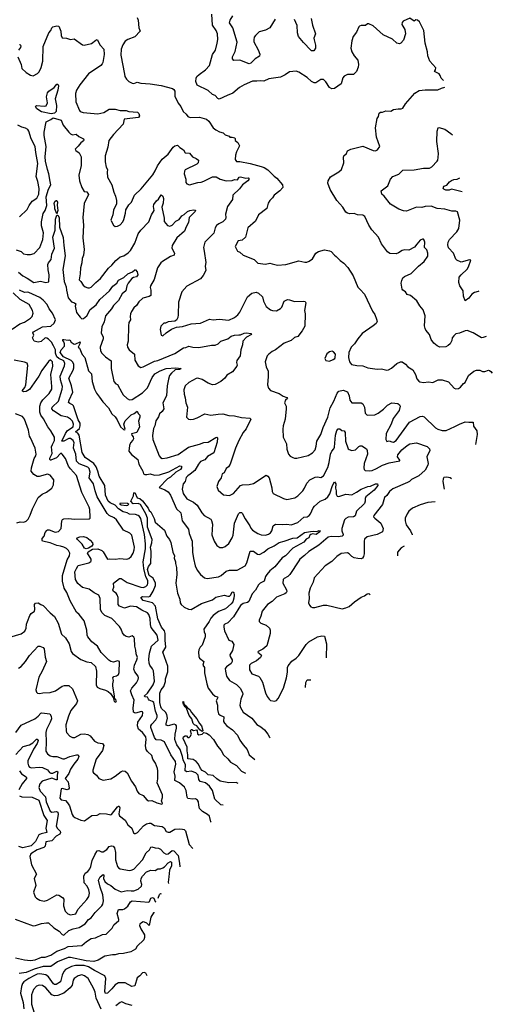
# Model space of a CAD drawing. Extents: x 2143765 to 2212931, y 878955 to 1017455.
# Tile 139 of 256: x 2207399 to 2212931, y 924153 to 935680. Entities that reach past the tile are written whole.
import ezdxf

# ---------------------------------------------------------------- set-up
doc = ezdxf.new("R2010")
doc.units = 0

msp = doc.modelspace()

# ---------------------------------------------------------------- linework, layer by layer
at = {"layer": '0CON20XD'}
for points in [[(2212361, 934970), (2212332, 934995), (2212322, 935025), (2212308, 935045), (2212254, 935074), (2212266, 935094), (2212269, 935115), (2212201, 935195), (2212178, 935255), (2212172, 935305), (2212146, 935405), (2212128, 935555), (2212080, 935655), (2212055, 935673), (2212035, 935678), (2212015, 935663), (2211965, 935697), (2211889, 935661), (2211874, 935646), (2211871, 935625), (2211906, 935566), (2211914, 935515), (2211891, 935439), (2211862, 935405), (2211845, 935397), (2211814, 935404), (2211763, 935453), (2211655, 935503), (2211535, 935608), (2211485, 935632), (2211470, 935630), (2211445, 935612), (2211395, 935611), (2211378, 935605), (2211368, 935595), (2211341, 935535), (2211303, 935483), (2211286, 935434), (2211274, 935345), (2211286, 935305), (2211312, 935255), (2211358, 935205), (2211366, 935155), (2211361, 935125), (2211340, 935075), (2211305, 935037), (2211235, 935039), (2211195, 935018), (2211182, 934998), (2211160, 934930), (2211085, 934873), (2211051, 934871), (2211027, 934885), (2210983, 934953), (2210955, 934981), (2210925, 934980), (2210865, 934941), (2210845, 934942), (2210815, 934956), (2210764, 935004), (2210665, 935064), (2210634, 935076), (2210555, 935071), (2210506, 935034), (2210451, 935009), (2210315, 934989), (2210255, 934961), (2210215, 934966), (2210175, 934961), (2210125, 934959), (2210025, 934919), (2209972, 934885), (2209895, 934821), (2209826, 934794), (2209735, 934749), (2209717, 934757), (2209685, 934792), (2209656, 934806), (2209605, 934851), (2209475, 934912), (2209461, 934955), (2209464, 934995), (2209473, 935015), (2209500, 935040), (2209575, 935094), (2209620, 935145), (2209656, 935274), (2209692, 935325), (2209711, 935405), (2209717, 935447), (2209714, 935515), (2209699, 935555), (2209656, 935616), (2209649, 935745)], [(2208773, 935705), (2208786, 935675), (2208794, 935585), (2208807, 935545), (2208745, 935478), (2208665, 935448), (2208635, 935430), (2208604, 935386), (2208586, 935336), (2208584, 935265), (2208624, 935044), (2208630, 935015), (2208648, 934985), (2208675, 934957), (2208715, 934937), (2208735, 934934), (2208775, 934950), (2208815, 934938), (2208925, 934929), (2209055, 934911), (2209189, 934875), (2209203, 934863), (2209213, 934845), (2209214, 934784), (2209252, 934702), (2209285, 934663), (2209311, 934605), (2209349, 934575), (2209368, 934545), (2209396, 934536), (2209505, 934540), (2209584, 934514), (2209612, 934492), (2209664, 934415), (2209695, 934389), (2209737, 934367), (2209782, 934355), (2209805, 934333), (2209850, 934315), (2209860, 934305), (2209885, 934306), (2209918, 934295), (2209922, 934285), (2209920, 934265), (2209952, 934242), (2209972, 934205), (2209936, 934134), (2209924, 934095), (2209921, 934045), (2209935, 934020), (2209975, 934018), (2210095, 933995), (2210225, 933961), (2210260, 933950), (2210302, 933922), (2210378, 933848), (2210409, 933825), (2210474, 933745), (2210478, 933715), (2210445, 933675), (2210378, 933625), (2210357, 933593), (2210326, 933564), (2210308, 933532), (2210290, 933470), (2210195, 933396), (2210157, 933323), (2210070, 933245), (2210043, 933135), (2210001, 933099), (2209955, 933091), (2209922, 933025), (2209949, 932969), (2209977, 932957), (2210014, 932924), (2210145, 932874), (2210188, 932828), (2210275, 932819), (2210325, 932829), (2210355, 932820), (2210415, 932806), (2210514, 932816), (2210665, 932857), (2210735, 932840), (2210758, 932842), (2210788, 932852), (2210825, 932880), (2210866, 932945), (2210895, 932966), (2210965, 932984), (2211026, 932976), (2211045, 932968), (2211082, 932922), (2211105, 932907), (2211150, 932860), (2211191, 932831), (2211238, 932778), (2211302, 932682), (2211355, 932548), (2211385, 932523), (2211435, 932465), (2211527, 932267), (2211555, 932227), (2211577, 932175), (2211582, 932145), (2211572, 932125), (2211535, 932097), (2211407, 932005), (2211356, 931945), (2211316, 931884), (2211280, 931845), (2211252, 931785), (2211248, 931725), (2211260, 931675), (2211282, 931645), (2211345, 931630), (2211415, 931626), (2211475, 931604), (2211585, 931590), (2211635, 931594), (2211695, 931577), (2211715, 931581), (2211749, 931601), (2211814, 931656), (2211855, 931674), (2211874, 931674), (2211915, 931646), (2211941, 931615), (2212000, 931580), (2212030, 931525), (2212046, 931475), (2212069, 931449), (2212082, 931442), (2212125, 931434), (2212185, 931441), (2212235, 931434), (2212298, 931465), (2212345, 931464), (2212420, 931440), (2212485, 931367), (2212505, 931358), (2212535, 931362), (2212560, 931380), (2212595, 931422), (2212615, 931432), (2212654, 931516), (2212714, 931566), (2212745, 931578), (2212785, 931578), (2212815, 931563), (2212845, 931562), (2212885, 931578), (2212900, 931575), (2212915, 931562), (2212931, 931543)], [(2210391, 935685), (2210325, 935584), (2210275, 935556), (2210203, 935537), (2210157, 935495), (2210145, 935475), (2210138, 935445), (2210140, 935420), (2210189, 935329), (2210208, 935275), (2210205, 935254), (2210155, 935220), (2210105, 935170), (2210085, 935164), (2209974, 935206), (2209905, 935203), (2209891, 935221), (2209891, 935245), (2209922, 935308), (2209944, 935415), (2209893, 935585), (2209856, 935645), (2209862, 935675), (2209893, 935725)], [(2210809, 935695), (2210825, 935615), (2210861, 935515), (2210842, 935465), (2210844, 935445), (2210862, 935382), (2210862, 935345), (2210842, 935315), (2210816, 935314), (2210805, 935322), (2210722, 935412), (2210663, 935485), (2210652, 935525), (2210647, 935613), (2210615, 935684)], [(2207378, 935245), (2207416, 935155), (2207425, 935107), (2207475, 935061), (2207525, 935030), (2207555, 935023), (2207608, 935052), (2207625, 935071), (2207649, 935121), (2207668, 935195), (2207673, 935365), (2207740, 935525), (2207763, 935555), (2207775, 935585), (2207787, 935595), (2207835, 935610), (2207856, 935606), (2207881, 935545), (2207885, 935495), (2207896, 935466), (2207945, 935464), (2207995, 935450), (2208035, 935457), (2208135, 935387), (2208155, 935380), (2208240, 935400), (2208290, 935440), (2208305, 935448), (2208342, 935382), (2208385, 935335), (2208388, 935272), (2208371, 935179), (2208365, 935162), (2208350, 935145), (2208203, 935047), (2208101, 934919), (2208062, 934855), (2208052, 934815), (2208057, 934717), (2208097, 934615), (2208106, 934605), (2208140, 934595), (2208315, 934577), (2208385, 934594), (2208445, 934631), (2208515, 934633), (2208575, 934618), (2208645, 934616), (2208676, 934606), (2208776, 934596), (2208793, 934583), (2208800, 934555), (2208790, 934535), (2208622, 934515), (2208610, 934455), (2208497, 934335), (2208444, 934265), (2208432, 934188), (2208398, 934085), (2208401, 934015), (2208412, 933955), (2208426, 933925), (2208421, 933895), (2208427, 933835), (2208476, 933745), (2208500, 933660), (2208521, 933615), (2208532, 933562), (2208533, 933525), (2208495, 933452), (2208489, 933395), (2208467, 933335), (2208469, 933325), (2208497, 933275), (2208515, 933260), (2208545, 933261), (2208575, 933280), (2208604, 933315), (2208618, 933342), (2208638, 933415), (2208641, 933455), (2208678, 933512), (2208706, 933545), (2208744, 933625), (2208819, 933701), (2208956, 933864), (2208985, 933909), (2209012, 933968), (2209065, 934047), (2209135, 934106), (2209195, 934189), (2209215, 934204), (2209245, 934211), (2209275, 934182), (2209318, 934158), (2209335, 934123), (2209385, 934119), (2209423, 934075), (2209465, 934056), (2209491, 934035), (2209488, 934005), (2209472, 933988), (2209337, 933923), (2209326, 933905), (2209324, 933875), (2209342, 933815), (2209344, 933775), (2209355, 933759), (2209385, 933748), (2209484, 933774), (2209521, 933779), (2209555, 933791), (2209655, 933841), (2209699, 933839), (2209745, 933813), (2209815, 933793), (2209885, 933799), (2209915, 933808), (2209948, 933805), (2209969, 933835), (2209985, 933840), (2210045, 933826), (2210075, 933827), (2210084, 933815), (2210071, 933795), (2210005, 933745), (2209972, 933698), (2209894, 933625), (2209889, 933575), (2209831, 933495), (2209809, 933405), (2209812, 933365), (2209807, 933343), (2209778, 933312), (2209729, 933291), (2209701, 933269), (2209688, 933245), (2209670, 933180), (2209564, 933076), (2209550, 933015), (2209559, 932969), (2209578, 932838), (2209570, 932795), (2209578, 932745), (2209546, 932684), (2209515, 932646), (2209355, 932559), (2209296, 932494), (2209256, 932375), (2209254, 932225), (2209248, 932192), (2209236, 932164), (2209215, 932152), (2209135, 932144), (2209105, 932128), (2209085, 932127), (2209049, 932091), (2209044, 932055), (2209053, 931985), (2209075, 931980), (2209114, 932016), (2209174, 932056), (2209235, 932082), (2209303, 932087), (2209405, 932118), (2209515, 932129), (2209620, 932175), (2209665, 932168), (2209735, 932174), (2209845, 932164), (2209915, 932192), (2209954, 932225), (2209975, 932255), (2210066, 932434), (2210115, 932480), (2210165, 932491), (2210195, 932478), (2210240, 932435), (2210253, 932383), (2210285, 932323), (2210333, 932285), (2210356, 932276), (2210405, 932272), (2210452, 932298), (2210466, 932315), (2210495, 932384), (2210535, 932404), (2210555, 932402), (2210615, 932379), (2210715, 932385), (2210739, 932379), (2210747, 932365), (2210732, 932275), (2210740, 932235), (2210737, 932093), (2210707, 932037), (2210655, 931971), (2210615, 931961), (2210575, 931926), (2210493, 931895), (2210393, 931815), (2210354, 931796), (2210315, 931764), (2210297, 931743), (2210273, 931675), (2210284, 931615), (2210306, 931566), (2210308, 931502), (2210298, 931405), (2210310, 931365), (2210335, 931340), (2210435, 931304), (2210482, 931272), (2210527, 931257), (2210533, 931245), (2210512, 931225), (2210500, 931195), (2210517, 931155), (2210516, 931126), (2210508, 931005), (2210484, 930925), (2210479, 930885), (2210482, 930792), (2210523, 930715), (2210526, 930654), (2210544, 930594), (2210565, 930571), (2210594, 930554), (2210616, 930546), (2210644, 930546), (2210775, 930579), (2210825, 930611), (2210856, 930645), (2210871, 930689), (2210876, 930745), (2210925, 930823), (2210950, 930905), (2211004, 931026), (2211032, 931135), (2211077, 931213), (2211115, 931307), (2211135, 931330), (2211185, 931341), (2211237, 931325), (2211256, 931275), (2211264, 931225), (2211285, 931196), (2211394, 931194), (2211415, 931183), (2211434, 931145), (2211442, 931072), (2211465, 931049), (2211555, 931054), (2211596, 931075), (2211658, 931122), (2211705, 931169), (2211755, 931196), (2211826, 931186), (2211845, 931170), (2211851, 931155), (2211839, 931105), (2211770, 931010), (2211747, 930943), (2211689, 930835), (2211683, 930767), (2211695, 930742), (2211725, 930749), (2211755, 930737), (2211774, 930736), (2211807, 930753), (2211963, 930967), (2212088, 931035), (2212115, 931039), (2212135, 931032), (2212265, 930902), (2212295, 930886), (2212345, 930870), (2212389, 930871), (2212494, 930916), (2212547, 930945), (2212615, 930974), (2212658, 930968), (2212705, 930970), (2212712, 930922), (2212750, 930865), (2212752, 930825), (2212733, 930707)], [(2207395, 935390), (2207405, 935388), (2207412, 935375), (2207409, 935355), (2207386, 935324)], [(2207768, 934578), (2207652, 934602), (2207599, 934635), (2207584, 934665), (2207596, 934674), (2207685, 934668), (2207707, 934673), (2207725, 934705), (2207712, 934775), (2207724, 934825), (2207741, 934845), (2207802, 934888), (2207835, 934927), (2207845, 934927), (2207854, 934905), (2207847, 934855), (2207815, 934755), (2207829, 934675), (2207826, 934605), (2207805, 934585), (2207768, 934578)], [(2212860, 931972), (2212825, 931958), (2212805, 931957), (2212705, 932014), (2212635, 932040), (2212613, 932037), (2212545, 932010), (2212505, 932004), (2212481, 931979), (2212461, 931955), (2212457, 931925), (2212438, 931885), (2212415, 931864), (2212385, 931850), (2212315, 931848), (2212285, 931861), (2212245, 931893), (2212216, 931935), (2212196, 931995), (2212154, 932045), (2212144, 932065), (2212138, 932095), (2212144, 932215), (2212122, 932285), (2212081, 932331), (2212049, 932389), (2211975, 932450), (2211934, 932464), (2211916, 932496), (2211885, 932513), (2211876, 932526), (2211866, 932594), (2211871, 932625), (2211885, 932657), (2211905, 932674), (2211980, 932710), (2212067, 932795), (2212135, 932848), (2212175, 932910), (2212176, 932945), (2212164, 932984), (2212136, 933015), (2212141, 933075), (2212135, 933100), (2212125, 933110), (2212115, 933110), (2212085, 933098), (2212048, 933052), (2212022, 933018), (2211955, 932981), (2211905, 932984), (2211875, 932978), (2211831, 932949), (2211805, 932939), (2211733, 932943), (2211705, 932964), (2211635, 933055), (2211600, 933135), (2211519, 933219), (2211486, 933275), (2211439, 933375), (2211415, 933390), (2211354, 933394), (2211315, 933410), (2211265, 933409), (2211235, 933416), (2211218, 933428), (2211183, 933485), (2211111, 933565), (2211034, 933694), (2211004, 933766), (2211008, 933795), (2211035, 933840), (2211135, 933899), (2211166, 933925), (2211194, 934004), (2211188, 934072), (2211192, 934085), (2211224, 934115), (2211236, 934144), (2211275, 934166), (2211415, 934199), (2211535, 934150), (2211565, 934146), (2211587, 934155), (2211616, 934195), (2211574, 934305), (2211564, 934415), (2211583, 934525), (2211597, 934545), (2211608, 934585), (2211624, 934596), (2211645, 934598), (2211685, 934612), (2211745, 934610), (2211775, 934627), (2211827, 934637), (2211865, 934637), (2211884, 934646), (2211916, 934694), (2212025, 934819), (2212075, 934851), (2212145, 934860), (2212295, 934859), (2212335, 934880), (2212374, 934892)], [(2207357, 932987), (2207415, 932966), (2207445, 932939), (2207485, 932930), (2207525, 932931), (2207567, 932943), (2207635, 933013), (2207670, 933105), (2207679, 933185), (2207654, 933265), (2207652, 933315), (2207675, 933411), (2207695, 933445), (2207717, 933505), (2207707, 933605), (2207735, 933695), (2207762, 933745), (2207755, 933785), (2207741, 933875), (2207723, 933925), (2207701, 934025), (2207697, 934075), (2207708, 934195), (2207686, 934325), (2207686, 934364), (2207707, 934485), (2207765, 934511), (2207789, 934531), (2207883, 934503), (2207908, 934445), (2207973, 934363), (2207995, 934343), (2208015, 934333), (2208058, 934338), (2208091, 934311), (2208144, 934285), (2208149, 934275), (2208145, 934262), (2208113, 934237), (2208085, 934200), (2208048, 934165), (2208055, 934148), (2208095, 934122), (2208118, 934075), (2208119, 933975), (2208090, 933860), (2208098, 933795), (2208127, 933715), (2208155, 933667), (2208185, 933663), (2208204, 933635), (2208152, 933528), (2208139, 933365), (2208147, 933275), (2208139, 933125), (2208152, 932988), (2208144, 932925), (2208131, 932885), (2208127, 932835), (2208109, 932775), (2208107, 932703), (2208093, 932633), (2208115, 932614), (2208141, 932571), (2208165, 932552), (2208195, 932540), (2208215, 932541), (2208235, 932550), (2208288, 932605), (2208345, 932651), (2208437, 932773), (2208479, 932805), (2208525, 932861), (2208549, 932881), (2208575, 932902), (2208616, 932915), (2208669, 932951), (2208695, 932977), (2208746, 933064), (2208785, 933172), (2208816, 933215), (2208912, 933315), (2208941, 933395), (2208971, 933445), (2208965, 933495), (2208969, 933515), (2209001, 933559), (2209025, 933577), (2209055, 933630), (2209074, 933614), (2209082, 933585), (2209077, 933533), (2209063, 933485), (2209088, 933355), (2209088, 933318), (2209129, 933269), (2209155, 933264), (2209185, 933274), (2209227, 933323), (2209265, 933339), (2209295, 933384), (2209325, 933401), (2209364, 933436), (2209392, 933448), (2209435, 933455), (2209452, 933452), (2209458, 933445), (2209454, 933435), (2209381, 933365), (2209376, 933305), (2209346, 933254), (2209328, 933205), (2209237, 933125), (2209184, 933035), (2209180, 933005), (2209210, 932945), (2209207, 932925), (2209164, 932906), (2209069, 932851), (2209052, 932835), (2209012, 932775), (2208972, 932638), (2208930, 932565), (2208926, 932545), (2208934, 932515), (2208935, 932452), (2208915, 932438), (2208841, 932419), (2208793, 932377), (2208765, 932334), (2208735, 932306), (2208708, 932265), (2208696, 932235), (2208691, 932205), (2208696, 932165), (2208676, 932134), (2208674, 932095), (2208667, 931915), (2208656, 931875), (2208661, 931845), (2208680, 931815), (2208744, 931765), (2208748, 931695), (2208785, 931627), (2208815, 931609), (2208845, 931618), (2208975, 931682), (2209015, 931692), (2209215, 931772), (2209315, 931840), (2209345, 931843), (2209377, 931857), (2209425, 931846), (2209495, 931841), (2209645, 931871), (2209685, 931871), (2209723, 931887), (2209753, 931915), (2209836, 931945), (2209875, 931974), (2209915, 931987), (2209965, 931991), (2209985, 931989), (2210025, 932011), (2210055, 932015), (2210105, 932008), (2210114, 931995), (2210054, 931965), (2210009, 931915), (2210006, 931874), (2209986, 931815), (2209981, 931745), (2209941, 931689), (2209936, 931665), (2209943, 931635), (2209940, 931625), (2209891, 931559), (2209825, 931520), (2209799, 931485), (2209755, 931445), (2209685, 931411), (2209655, 931406), (2209605, 931424), (2209535, 931466), (2209485, 931484), (2209465, 931479), (2209377, 931433), (2209334, 931395), (2209321, 931345), (2209323, 931295), (2209336, 931255), (2209344, 931195), (2209362, 931145), (2209350, 931025), (2209374, 931004), (2209398, 930998), (2209435, 931002), (2209475, 931018), (2209565, 931064), (2209635, 931049), (2209723, 931063), (2209775, 931064), (2209845, 931047), (2209915, 931044), (2209994, 931024), (2210094, 931014), (2210104, 931005), (2210050, 930890), (2210015, 930848), (2209962, 930755), (2209926, 930665), (2209864, 930476), (2209844, 930446), (2209814, 930425), (2209794, 930376), (2209768, 930362), (2209758, 930315), (2209724, 930275), (2209706, 930215), (2209722, 930172), (2209785, 930116), (2209855, 930109), (2209902, 930132), (2209985, 930226), (2210005, 930233), (2210085, 930238), (2210135, 930252), (2210285, 930346), (2210305, 930336), (2210319, 930315), (2210349, 930199), (2210355, 930155), (2210367, 930135), (2210486, 930076), (2210524, 930064), (2210618, 930082), (2210655, 930106), (2210714, 930165), (2210734, 930196), (2210759, 930255), (2210795, 930294), (2210858, 930325), (2210885, 930329), (2210925, 930321), (2210955, 930341), (2211005, 930436), (2211023, 930495), (2211037, 930595), (2211051, 930629)], [(2207586, 934124), (2207578, 934195), (2207533, 934285), (2207506, 934375), (2207493, 934393), (2207465, 934411), (2207425, 934421), (2207375, 934447)], [(2212772, 932500), (2212765, 932497), (2212723, 932487), (2212692, 932468), (2212655, 932420), (2212615, 932390), (2212594, 932444), (2212590, 932505), (2212551, 932565), (2212541, 932605), (2212542, 932665), (2212565, 932693), (2212635, 932760), (2212651, 932785), (2212680, 932865), (2212665, 932870), (2212565, 932842), (2212515, 932863), (2212504, 932875), (2212478, 932945), (2212420, 933010), (2212411, 933045), (2212414, 933075), (2212428, 933105), (2212515, 933195), (2212539, 933235), (2212550, 933335), (2212525, 933431), (2212505, 933440), (2212458, 933438), (2212375, 933462), (2212285, 933468), (2212215, 933496), (2212145, 933495), (2212105, 933483), (2212045, 933484), (2211925, 933440), (2211892, 933442), (2211835, 933463), (2211739, 933519), (2211664, 933614), (2211637, 933637), (2211629, 933675), (2211709, 933735), (2211740, 933815), (2211765, 933846), (2211835, 933870), (2211885, 933920), (2212015, 933921), (2212125, 933940), (2212195, 933942), (2212223, 933957), (2212286, 934024), (2212294, 934036), (2212299, 934065), (2212300, 934115), (2212283, 934255), (2212287, 934375), (2212296, 934414), (2212305, 934419), (2212375, 934398), (2212445, 934346), (2212466, 934334)], [(2207395, 933374), (2207485, 933457), (2207510, 933505), (2207546, 933554), (2207598, 933592), (2207622, 933638), (2207625, 933705), (2207612, 933785), (2207592, 933845), (2207611, 933995), (2207586, 934124)], [(2212578, 933663), (2212455, 933696), (2212425, 933684), (2212385, 933686), (2212363, 933695), (2212356, 933705), (2212365, 933731), (2212398, 933742), (2212430, 933780), (2212455, 933798), (2212482, 933808), (2212518, 933812), (2212550, 933830)], [(2207835, 933408), (2207809, 933465), (2207810, 933495), (2207802, 933528), (2207809, 933551), (2207825, 933564), (2207835, 933564), (2207843, 933545), (2207837, 933507), (2207844, 933446), (2207835, 933408)], [(2207385, 932724), (2207435, 932680), (2207485, 932655), (2207565, 932602), (2207641, 932619), (2207705, 932605), (2207738, 932612), (2207744, 932695), (2207730, 932750), (2207728, 932815), (2207735, 932835), (2207766, 932874), (2207776, 932934), (2207805, 933005), (2207785, 933135), (2207814, 933215), (2207816, 933345), (2207835, 933391), (2207845, 933391), (2207860, 933365), (2207865, 933250), (2207909, 933129), (2207916, 933035), (2207930, 932915), (2207902, 932755), (2207920, 932615), (2207943, 932553), (2207945, 932513), (2207965, 932425), (2208005, 932378), (2208042, 932365), (2208054, 932355), (2208047, 932325), (2208064, 932254), (2208105, 932196), (2208125, 932178), (2208145, 932180), (2208185, 932215), (2208224, 932286), (2208295, 932341), (2208338, 932405), (2208450, 932505), (2208489, 932561), (2208535, 932595), (2208555, 932629), (2208618, 932662), (2208663, 932705), (2208720, 932730), (2208745, 932753), (2208755, 932753), (2208775, 932730), (2208782, 932695), (2208765, 932671), (2208729, 932661), (2208711, 932649), (2208668, 932595), (2208652, 932565), (2208642, 932505), (2208598, 932472), (2208557, 932393), (2208496, 932335), (2208473, 932297), (2208405, 932215), (2208386, 932144), (2208360, 932085), (2208354, 932015), (2208374, 931965), (2208376, 931945), (2208342, 931845), (2208346, 931805), (2208360, 931775), (2208403, 931735), (2208471, 931685), (2208471, 931595), (2208502, 931445), (2208525, 931416), (2208545, 931409), (2208596, 931314), (2208610, 931290), (2208655, 931244), (2208685, 931229), (2208715, 931234), (2208835, 931310), (2208895, 931372), (2208948, 931492), (2208982, 931535), (2209042, 931568), (2209115, 931596), (2209225, 931604), (2209288, 931595), (2209270, 931585), (2209220, 931580), (2209175, 931542), (2209153, 931515), (2209139, 931471), (2209125, 931392), (2209118, 931275), (2209076, 931195), (2209086, 931125), (2209068, 931095), (2209034, 931065), (2209025, 931029), (2208991, 930985), (2208979, 930925), (2208965, 930895), (2208953, 930813), (2208958, 930765), (2209033, 930573), (2209045, 930556), (2209065, 930544), (2209125, 930549), (2209255, 930590), (2209375, 930677), (2209505, 930709), (2209555, 930731), (2209604, 930736), (2209695, 930789), (2209705, 930791), (2209714, 930784), (2209712, 930735), (2209671, 930609), (2209597, 930565), (2209565, 930529), (2209515, 930506), (2209490, 930475), (2209448, 930402), (2209395, 930358), (2209365, 930341), (2209348, 930322), (2209336, 930275), (2209313, 930245), (2209302, 930185), (2209311, 930135), (2209355, 930071), (2209435, 930031), (2209477, 929997), (2209532, 929905), (2209557, 929877), (2209635, 929831), (2209645, 929819), (2209654, 929774), (2209648, 929648), (2209674, 929574), (2209707, 929525), (2209743, 929503), (2209775, 929501), (2209805, 929512), (2209845, 929549), (2209886, 929615), (2209896, 929644), (2209912, 929785), (2209960, 929895), (2209975, 929910), (2209995, 929912), (2210004, 929904), (2210037, 929837), (2210093, 929755), (2210105, 929726), (2210122, 929705), (2210185, 929665), (2210225, 929651), (2210275, 929644), (2210313, 929657), (2210336, 929674), (2210349, 929695), (2210365, 929753), (2210392, 929775), (2210475, 929771), (2210525, 929776), (2210575, 929767), (2210655, 929793), (2210725, 929857), (2210765, 929862), (2210786, 929874), (2210801, 929895), (2210832, 929965), (2210848, 929985), (2210916, 930045), (2210975, 930068), (2211007, 930095), (2211030, 930130), (2211059, 930225), (2211085, 930271), (2211098, 930248), (2211095, 930195), (2211104, 930165), (2211103, 930125), (2211115, 930101), (2211135, 930097), (2211216, 930124), (2211285, 930116), (2211341, 930149), (2211395, 930183), (2211475, 930214), (2211505, 930218), (2211565, 930246), (2211588, 930248), (2211589, 930225), (2211549, 930171), (2211451, 930095), (2211441, 930075), (2211442, 930045), (2211434, 930015), (2211343, 929925), (2211325, 929871), (2211305, 929861), (2211245, 929855), (2211218, 929842), (2211200, 929825), (2211169, 929725), (2211169, 929695), (2211186, 929655), (2211184, 929645), (2211173, 929635), (2211125, 929625), (2211045, 929630), (2211008, 929622), (2210901, 929529), (2210785, 929456), (2210734, 929406), (2210679, 929365), (2210666, 929345), (2210560, 929185), (2210538, 929162), (2210495, 929138), (2210484, 929125), (2210478, 929085), (2210520, 929005), (2210524, 928985), (2210519, 928971), (2210503, 928957), (2210405, 928920), (2210355, 928870), (2210298, 928835), (2210237, 928755), (2210222, 928698), (2210201, 928649), (2210202, 928635), (2210222, 928615), (2210285, 928591), (2210324, 928555), (2210330, 928535), (2210329, 928495), (2210292, 928348), (2210245, 928310), (2210190, 928285), (2210187, 928275), (2210226, 928245), (2210229, 928235), (2210219, 928215), (2210169, 928175), (2210109, 928145), (2210089, 928125), (2210089, 928069), (2210117, 928023), (2210193, 927993), (2210210, 927980), (2210240, 927925), (2210275, 927798), (2210295, 927757), (2210317, 927725), (2210335, 927710), (2210385, 927701), (2210405, 927711), (2210426, 927735), (2210488, 927855), (2210523, 927975), (2210533, 928043), (2210533, 928095), (2210540, 928115), (2210585, 928169), (2210635, 928204), (2210665, 928236), (2210751, 928365), (2210784, 928395), (2210885, 928456), (2210935, 928468), (2210966, 928465), (2210991, 928375), (2210985, 928208)], [(2208033, 930703), (2208035, 930725), (2208025, 930755), (2207995, 930779), (2207975, 930777), (2207915, 930745), (2207891, 930745), (2207935, 930835), (2207959, 930871), (2208024, 930915), (2208028, 930945), (2208015, 930979), (2207995, 931002), (2207959, 931025), (2207885, 931044), (2207795, 931100), (2207776, 931125), (2207778, 931145), (2207852, 931215), (2207897, 931355), (2207900, 931385), (2207876, 931465), (2207874, 931505), (2207923, 931627), (2207928, 931655), (2207915, 931685), (2207855, 931712), (2207833, 931733), (2207819, 931775), (2207816, 931816), (2207793, 931863), (2207772, 931905), (2207735, 931941), (2207715, 931953), (2207695, 931954), (2207649, 931911), (2207615, 931904), (2207568, 931915), (2207550, 931955), (2207564, 931985), (2207554, 932015), (2207561, 932025), (2207667, 932083), (2207765, 932093), (2207804, 932126), (2207819, 932165), (2207784, 932244), (2207743, 932295), (2207719, 932345), (2207675, 932395), (2207635, 932428), (2207505, 932487), (2207485, 932490), (2207455, 932486), (2207398, 932515)], [(2207311, 932059), (2207400, 932120), (2207455, 932140), (2207525, 932185), (2207544, 932205), (2207558, 932245), (2207550, 932275), (2207508, 932345), (2207405, 932405), (2207324, 932484)], [(2209640, 926284), (2209638, 926288), (2209620, 926355), (2209597, 926377), (2209539, 926409), (2209505, 926445), (2209494, 926485), (2209491, 926525), (2209481, 926545), (2209455, 926559), (2209424, 926556), (2209365, 926564), (2209358, 926578), (2209347, 926655), (2209326, 926696), (2209271, 926745), (2209215, 926775), (2209219, 926825), (2209206, 926875), (2209227, 926965), (2209224, 926995), (2209166, 927075), (2209093, 927225), (2209055, 927246), (2208995, 927249), (2208976, 927276), (2208935, 927395), (2208935, 927415), (2208945, 927434), (2208992, 927485), (2209006, 927515), (2209008, 927535), (2208988, 927585), (2208968, 927685), (2208955, 927698), (2208914, 927714), (2208906, 927726), (2208895, 927750), (2208863, 927753), (2208858, 927765), (2208895, 927795), (2208960, 927895), (2208975, 927935), (2208965, 928057), (2208955, 928082), (2208922, 928125), (2208916, 928146), (2208912, 928192), (2208919, 928265), (2208941, 928345), (2209020, 928415), (2209006, 928475), (2208936, 928566), (2208928, 928598), (2208925, 928670), (2208910, 928715), (2208895, 928738), (2208827, 928767), (2208765, 928805), (2208695, 928816), (2208625, 928790), (2208567, 928815), (2208550, 928835), (2208550, 928915), (2208538, 928948), (2208526, 928966), (2208496, 928985), (2208490, 929005), (2208501, 929035), (2208497, 929085), (2208565, 929140), (2208585, 929139), (2208655, 929090), (2208815, 929035), (2208845, 929033), (2208875, 929044), (2208895, 929065), (2208900, 929085), (2208898, 929115), (2208877, 929157), (2208851, 929255), (2208844, 929335), (2208871, 929485), (2208872, 929545), (2208860, 929655), (2208815, 929839), (2208800, 929865), (2208785, 929877), (2208755, 929886), (2208685, 929892), (2208658, 929908), (2208609, 929919), (2208555, 929952), (2208515, 929997), (2208456, 930025), (2208436, 930045), (2208405, 930115), (2208394, 930225), (2208327, 930337), (2208315, 930395), (2208293, 930445), (2208265, 930483), (2208164, 930554), (2208129, 930615), (2208093, 930815), (2208079, 930839), (2208052, 930855), (2208099, 930895), (2208108, 930925), (2208108, 930955), (2208085, 930995), (2208028, 931158), (2208015, 931173), (2207987, 931185), (2207970, 931200), (2207976, 931225), (2208021, 931319), (2208006, 931395), (2207973, 931485), (2208023, 931577), (2208031, 931605), (2208031, 931645), (2208020, 931670), (2208001, 931691), (2207911, 931735), (2207872, 931785), (2207885, 931817), (2207922, 931858), (2207924, 931885), (2207917, 931907), (2207902, 931925), (2207902, 931935), (2207915, 931938), (2207965, 931928), (2207985, 931932), (2208002, 931905), (2208035, 931883), (2208055, 931886), (2208108, 931908), (2208103, 931885), (2208082, 931845), (2208098, 931835), (2208129, 931759), (2208160, 931725), (2208205, 931569), (2208239, 931535), (2208247, 931445), (2208276, 931355), (2208298, 931308), (2208331, 931261), (2208372, 931205), (2208439, 931135), (2208476, 931065), (2208515, 931030), (2208541, 930995), (2208579, 930915), (2208615, 930882), (2208630, 930880), (2208632, 930885), (2208618, 930945), (2208632, 930985), (2208705, 931056), (2208739, 931071), (2208775, 931099), (2208785, 931068), (2208805, 931052), (2208805, 931025), (2208791, 930979), (2208801, 930915), (2208771, 930849), (2208709, 930831), (2208710, 930815), (2208726, 930795), (2208730, 930775), (2208724, 930756), (2208696, 930725), (2208685, 930696), (2208678, 930628), (2208709, 930589), (2208781, 930531), (2208795, 930475), (2208841, 930395), (2208849, 930365), (2208865, 930356), (2208885, 930354), (2208925, 930364), (2208975, 930348), (2209035, 930350), (2209145, 930387), (2209275, 930458), (2209292, 930455), (2209292, 930435), (2209280, 930415), (2209228, 930382), (2209165, 930325), (2209127, 930303), (2209030, 930205), (2209098, 930178), (2209135, 930152), (2209163, 930113), (2209235, 929955), (2209283, 929905), (2209300, 929815), (2209373, 929715), (2209383, 929665), (2209418, 929575), (2209422, 929445), (2209432, 929372), (2209454, 929285), (2209478, 929235), (2209516, 929186), (2209561, 929145), (2209595, 929137), (2209725, 929157), (2209757, 929173), (2209815, 929223), (2209855, 929234), (2209945, 929236), (2210038, 929285), (2210059, 929321), (2210095, 929460), (2210135, 929458), (2210182, 929422), (2210205, 929420), (2210258, 929445), (2210305, 929486), (2210379, 929521), (2210435, 929560), (2210495, 929575), (2210595, 929612), (2210645, 929613), (2210734, 929677), (2210803, 929687), (2210835, 929694), (2210875, 929690), (2210905, 929701), (2210916, 929696), (2210913, 929685), (2210870, 929655), (2210825, 929660), (2210807, 929653), (2210796, 929645), (2210785, 929616), (2210753, 929597), (2210723, 929565), (2210595, 929493), (2210511, 929405), (2210471, 929379), (2210387, 929275), (2210325, 929228), (2210290, 929185), (2210277, 929163), (2210261, 929108), (2210215, 929085), (2210195, 929065), (2210158, 929002), (2210121, 928959), (2210080, 928870), (2210065, 928859), (2210015, 928847), (2209985, 928823), (2209900, 928690), (2209835, 928620), (2209801, 928605), (2209790, 928590), (2209787, 928567), (2209797, 928525), (2209847, 928417), (2209883, 928403), (2209907, 928365), (2209889, 928295), (2209860, 928245), (2209863, 928225), (2209887, 928185), (2209887, 928165), (2209873, 928145), (2209818, 928105), (2209804, 928085), (2209806, 928055), (2209821, 927995), (2209856, 927946), (2209935, 927899), (2209961, 927875), (2209979, 927855), (2210006, 927805), (2210009, 927785), (2209988, 927725), (2209977, 927655), (2209985, 927627), (2210014, 927574), (2210115, 927504), (2210175, 927428), (2210221, 927401), (2210265, 927365), (2210304, 927315), (2210321, 927281), (2210330, 927271)], [(2211025, 931683), (2211068, 931702), (2211086, 931714), (2211092, 931725), (2211094, 931765), (2211072, 931792), (2211055, 931800), (2211025, 931791), (2210995, 931767), (2210970, 931715), (2210982, 931692), (2211025, 931683)], [(2207285, 928450), (2207415, 928491), (2207458, 928522), (2207474, 928556), (2207479, 928605), (2207489, 928635), (2207519, 928705), (2207533, 928727), (2207570, 928755), (2207576, 928776), (2207573, 928835), (2207585, 928848), (2207615, 928852), (2207645, 928833), (2207675, 928823), (2207754, 928735), (2207807, 928695), (2207850, 928615), (2207889, 928485), (2207934, 928445), (2207978, 928375), (2208001, 928285), (2208015, 928261), (2208115, 928191), (2208185, 928164), (2208234, 928154), (2208285, 928107), (2208296, 928055), (2208294, 927895), (2208306, 927866), (2208335, 927849), (2208405, 927831), (2208436, 927816), (2208463, 927793), (2208492, 927745), (2208505, 927700), (2208525, 927692), (2208530, 927705), (2208527, 927715), (2208507, 927737), (2208510, 927765), (2208489, 927879), (2208488, 927905), (2208498, 927945), (2208489, 927975), (2208499, 927991), (2208532, 927998), (2208555, 928014), (2208563, 928037), (2208566, 928166), (2208545, 928176), (2208495, 928160), (2208465, 928167), (2208442, 928182), (2208351, 928271), (2208309, 928345), (2208245, 928396), (2208198, 928455), (2208189, 928475), (2208186, 928535), (2208153, 928643), (2208096, 928715), (2208062, 928745), (2207988, 928878), (2207949, 928975), (2207921, 929025), (2207898, 929108), (2207898, 929175), (2207955, 929355), (2207982, 929405), (2207986, 929435), (2207969, 929465), (2207945, 929489), (2207915, 929504), (2207875, 929515), (2207835, 929523), (2207755, 929556), (2207666, 929575), (2207660, 929585), (2207663, 929605), (2207684, 929635), (2207698, 929675), (2207715, 929701), (2207725, 929709), (2207745, 929709), (2207815, 929680), (2207852, 929688), (2207883, 929725), (2207892, 929815), (2207901, 929829), (2207914, 929836), (2207965, 929840), (2208045, 929834), (2208213, 929837), (2208222, 929845), (2208223, 929855), (2208220, 929945), (2208213, 929975), (2208125, 930145), (2208063, 930345), (2207992, 930422), (2207971, 930455), (2207935, 930544), (2207895, 930592), (2207885, 930604), (2207875, 930602), (2207828, 930552), (2207765, 930524), (2207754, 930524), (2207750, 930530), (2207750, 930545), (2207777, 930603), (2207772, 930678), (2207782, 930708), (2207807, 930755), (2207805, 930792), (2207765, 930865), (2207727, 930915), (2207679, 931009), (2207645, 931050), (2207634, 931084), (2207634, 931155), (2207645, 931195), (2207671, 931229), (2207745, 931305), (2207774, 931355), (2207776, 931385), (2207765, 931525), (2207786, 931625), (2207782, 931675), (2207765, 931694), (2207755, 931694), (2207735, 931678), (2207658, 931575), (2207622, 931505), (2207515, 931350), (2207475, 931326), (2207445, 931324), (2207430, 931330), (2207427, 931335), (2207457, 931373), (2207469, 931405), (2207492, 931632), (2207485, 931659), (2207455, 931671), (2207335, 931696)], [(2207365, 929788), (2207405, 929802), (2207447, 929797), (2207475, 929810), (2207496, 929834), (2207520, 929880), (2207547, 929953), (2207616, 930085), (2207663, 930127), (2207711, 930149), (2207776, 930195), (2207794, 930235), (2207798, 930295), (2207755, 930346), (2207725, 930359), (2207625, 930333), (2207605, 930334), (2207565, 930356), (2207534, 930395), (2207538, 930435), (2207568, 930542), (2207589, 930575), (2207593, 930595), (2207581, 930665), (2207527, 930783), (2207514, 930805), (2207501, 930875), (2207455, 931003), (2207431, 931035), (2207348, 931065)], [(2211051, 930629), (2211075, 930655), (2211082, 930675), (2211096, 930815), (2211111, 930869), (2211125, 930892), (2211145, 930892), (2211170, 930870), (2211195, 930866), (2211209, 930849), (2211214, 930745), (2211245, 930658), (2211255, 930647), (2211285, 930637), (2211330, 930645), (2211368, 930685), (2211385, 930693), (2211405, 930690), (2211457, 930655), (2211466, 930635), (2211471, 930595), (2211431, 930485), (2211426, 930435), (2211430, 930415), (2211443, 930403), (2211495, 930398), (2211525, 930403), (2211575, 930425), (2211645, 930466), (2211725, 930492), (2211848, 930515), (2211850, 930525), (2211822, 930562), (2211825, 930585), (2211872, 930645), (2211933, 930695), (2211964, 930714), (2212045, 930726), (2212169, 930685), (2212196, 930655), (2212199, 930635), (2212166, 930564), (2212182, 930485), (2212178, 930465), (2212144, 930405), (2212069, 930341), (2211985, 930298), (2211963, 930275), (2211939, 930261), (2211765, 930188), (2211729, 930155), (2211695, 930108), (2211669, 930085), (2211644, 930005), (2211543, 929875), (2211542, 929862), (2211554, 929845), (2211626, 929785), (2211652, 929722), (2211646, 929684), (2211585, 929652), (2211465, 929626), (2211434, 929597), (2211429, 929575), (2211431, 929425), (2211424, 929395), (2211410, 929375), (2211395, 929370), (2211355, 929372), (2211315, 929382), (2211286, 929396), (2211255, 929428), (2211235, 929439), (2211160, 929430), (2211110, 929395), (2211051, 929339), (2210975, 929286), (2210844, 929145), (2210834, 929095), (2210798, 929025), (2210782, 928968), (2210789, 928905), (2210779, 928855), (2210790, 928825), (2210805, 928808), (2210825, 928800), (2210855, 928800), (2210955, 928826), (2210995, 928826), (2211175, 928784), (2211217, 928793), (2211255, 928809), (2211317, 928865), (2211395, 928919), (2211434, 928936), (2211465, 928960), (2211485, 928962), (2211501, 928946)], [(2207385, 928087), (2207415, 928109), (2207468, 928165), (2207515, 928236), (2207615, 928346), (2207635, 928346), (2207675, 928329), (2207686, 928314), (2207697, 928217), (2207711, 928165), (2207663, 928055), (2207622, 927985), (2207586, 927836), (2207595, 927808), (2207606, 927796), (2207635, 927790), (2207668, 927798), (2207755, 927802), (2207816, 927825), (2207895, 927877), (2207925, 927886), (2207975, 927884), (2208016, 927846), (2208077, 927705), (2208063, 927675), (2207998, 927592), (2207968, 927525), (2207938, 927425), (2207941, 927355), (2207948, 927335), (2207985, 927291), (2208015, 927276), (2208045, 927278), (2208115, 927317), (2208155, 927319), (2208195, 927312), (2208225, 927295), (2208275, 927233), (2208313, 927215), (2208366, 927206), (2208383, 927185), (2208366, 927124), (2208295, 927025), (2208256, 926896), (2208256, 926876), (2208263, 926865), (2208296, 926836), (2208325, 926797), (2208375, 926776), (2208466, 926794), (2208516, 926824), (2208585, 926880), (2208605, 926886), (2208635, 926884), (2208655, 926862), (2208706, 926765), (2208755, 926698), (2208775, 926647), (2208795, 926620), (2208845, 926596), (2208885, 926549), (2208905, 926536), (2208945, 926538), (2209005, 926511), (2209062, 926498), (2209070, 926505), (2209057, 926535), (2209071, 926575), (2209071, 926605), (2209008, 926745), (2209017, 926793), (2209016, 926885), (2209010, 926915), (2208990, 926975), (2208959, 927025), (2208946, 927066), (2208894, 927114), (2208878, 927138), (2208870, 927180), (2208879, 927255), (2208875, 927285), (2208836, 927336), (2208791, 927375), (2208778, 927415), (2208783, 927455), (2208835, 927536), (2208841, 927565), (2208837, 927577), (2208825, 927583), (2208755, 927563), (2208744, 927564), (2208731, 927575), (2208725, 927625), (2208740, 927715), (2208711, 927775), (2208696, 927825), (2208710, 927855), (2208764, 927915), (2208787, 927955), (2208791, 927975), (2208785, 927995), (2208745, 928044), (2208735, 928075), (2208743, 928125), (2208769, 928185), (2208776, 928215), (2208761, 928255), (2208759, 928299), (2208747, 928345), (2208741, 928435), (2208733, 928453), (2208715, 928466), (2208675, 928453), (2208645, 928461), (2208620, 928475), (2208602, 928502), (2208586, 928545), (2208565, 928575), (2208478, 928668), (2208394, 928705), (2208360, 928740), (2208345, 928775), (2208342, 928905), (2208324, 928944), (2208270, 928970), (2208212, 929012), (2208135, 929034), (2208079, 929079), (2208053, 929125), (2208046, 929215), (2208063, 929257), (2208085, 929290), (2208208, 929322), (2208233, 929337), (2208237, 929345), (2208234, 929365), (2208191, 929435), (2208199, 929451), (2208250, 929480), (2208315, 929484), (2208359, 929465), (2208375, 929450), (2208425, 929363), (2208455, 929368), (2208525, 929363), (2208565, 929372), (2208654, 929364), (2208678, 929372), (2208705, 929394), (2208727, 929433), (2208739, 929475), (2208741, 929505), (2208711, 929645), (2208689, 929669), (2208614, 929705), (2208531, 929825), (2208505, 929848), (2208445, 929875), (2208421, 929901), (2208306, 930096), (2208282, 930165), (2208264, 930245), (2208210, 930315), (2208224, 930384), (2208213, 930425), (2208195, 930442), (2208095, 930481), (2208062, 930512), (2208057, 930595), (2208028, 930665), (2208033, 930703)], [(2212452, 930306), (2212436, 930316), (2212400, 930325), (2212365, 930320), (2212354, 930305), (2212351, 930275), (2212367, 930184)], [(2209779, 926484), (2209755, 926487), (2209684, 926555), (2209656, 926655), (2209619, 926709), (2209575, 926746), (2209513, 926763), (2209496, 926786), (2209486, 926836), (2209459, 926865), (2209405, 926881), (2209355, 926875), (2209336, 926886), (2209340, 926955), (2209314, 927014), (2209305, 927055), (2209277, 927135), (2209239, 927189), (2209215, 927255), (2209219, 927315), (2209236, 927386), (2209233, 927413), (2209225, 927426), (2209205, 927434), (2209138, 927415), (2209115, 927421), (2209112, 927435), (2209128, 927502), (2209122, 927545), (2209105, 927573), (2209058, 927615), (2209050, 927635), (2209040, 927685), (2209038, 927795), (2209053, 927835), (2209085, 927875), (2209104, 927934), (2209107, 927965), (2209134, 928045), (2209131, 928111), (2209075, 928275), (2209108, 928335), (2209100, 928415), (2209102, 928495), (2209092, 928525), (2209060, 928570), (2209016, 928665), (2208989, 928815), (2208955, 928854), (2208845, 928882), (2208816, 928915), (2208835, 928927), (2208905, 928924), (2208925, 928932), (2208962, 928988), (2208990, 929055), (2208988, 929085), (2208961, 929141), (2208913, 929175), (2208894, 929245), (2208905, 929279), (2208932, 929315), (2208936, 929436), (2208938, 929455), (2208928, 929505), (2208947, 929555), (2208950, 929595), (2208895, 929740), (2208893, 929845), (2208877, 929897), (2208812, 930005), (2208785, 930016), (2208725, 930013), (2208700, 930045), (2208732, 930105), (2208735, 930142), (2208745, 930144), (2208774, 930084), (2208805, 930073), (2208836, 930046), (2208902, 929962), (2208915, 929936), (2208935, 929917), (2208971, 929842), (2208985, 929798), (2209095, 929703), (2209121, 929635), (2209151, 929595), (2209168, 929558), (2209192, 929445), (2209209, 929405), (2209208, 929375), (2209224, 929335), (2209222, 929315), (2209234, 929265), (2209240, 929185), (2209228, 929085), (2209245, 928965), (2209272, 928895), (2209279, 928855), (2209290, 928835), (2209325, 928802), (2209375, 928779), (2209405, 928777), (2209525, 928846), (2209655, 928889), (2209695, 928919), (2209794, 928944), (2209835, 928930), (2209855, 928931), (2209868, 928942), (2209885, 928977), (2209895, 928983), (2209905, 928976), (2209909, 928945), (2209905, 928908), (2209892, 928865), (2209875, 928841), (2209807, 928783), (2209725, 928753), (2209664, 928706), (2209635, 928675), (2209617, 928633), (2209556, 928545), (2209558, 928515), (2209569, 928485), (2209569, 928455), (2209535, 928358), (2209511, 928335), (2209494, 928305), (2209490, 928275), (2209496, 928225), (2209505, 928204), (2209556, 928165), (2209542, 928125), (2209562, 928095), (2209561, 928035), (2209589, 927905), (2209606, 927855), (2209655, 927788), (2209685, 927762), (2209714, 927754), (2209719, 927745), (2209699, 927705), (2209716, 927655), (2209714, 927605), (2209727, 927555), (2209745, 927537), (2209789, 927519), (2209786, 927465), (2209795, 927445), (2209823, 927413), (2209890, 927365), (2209949, 927305), (2209976, 927245), (2210015, 927190), (2210060, 927135), (2210086, 927075), (2210153, 927018)], [(2208645, 929987), (2208585, 929995), (2208575, 930004), (2208573, 930017), (2208577, 930023), (2208660, 930020), (2208671, 930011), (2208665, 929992), (2208645, 929987)], [(2212262, 930035), (2212175, 930028), (2212085, 929999), (2211995, 929960), (2211952, 929925), (2211934, 929896), (2211912, 929845), (2211910, 929815), (2211924, 929765), (2211974, 929695), (2211991, 929655), (2211992, 929648)], [(2208175, 929485), (2208158, 929495), (2208129, 929539), (2208074, 929595), (2208068, 929605), (2208073, 929615), (2208103, 929627), (2208145, 929631), (2208185, 929617), (2208225, 929587), (2208250, 929555), (2208256, 929535), (2208242, 929515), (2208205, 929494), (2208175, 929485)], [(2211901, 929518), (2211865, 929496), (2211821, 929445), (2211820, 929402)], [(2210744, 927864), (2210750, 927920), (2210765, 927950), (2210806, 927952)], [(2209535, 927347), (2209506, 927365), (2209471, 927415), (2209445, 927427), (2209431, 927441), (2209414, 927495), (2209383, 927535), (2209350, 927620), (2209334, 927635), (2209315, 927668), (2209310, 927695), (2209315, 927698), (2209321, 927671), (2209345, 927649), (2209358, 927628), (2209390, 927605), (2209410, 927570), (2209474, 927495), (2209502, 927442), (2209526, 927415), (2209539, 927375), (2209541, 927355), (2209535, 927347)], [(2207354, 927335), (2207415, 927420), (2207575, 927495), (2207615, 927525), (2207645, 927562), (2207656, 927566), (2207752, 927552), (2207768, 927528), (2207769, 927495), (2207756, 927455), (2207711, 927369), (2207703, 927337), (2207709, 927225), (2207704, 927115), (2207724, 927084), (2207754, 927064), (2207785, 927056), (2207835, 927054), (2207905, 927027), (2207925, 927028), (2207985, 927055), (2208065, 927074), (2208085, 927072), (2208091, 927055), (2208080, 927025), (2208031, 926965), (2207995, 926905), (2207973, 926857), (2207931, 926795), (2207967, 926757), (2207976, 926684), (2207969, 926671), (2207953, 926663), (2207895, 926680), (2207885, 926677), (2207870, 926565), (2207885, 926546), (2207935, 926538), (2207960, 926510), (2207983, 926475), (2208012, 926375), (2208026, 926355), (2208045, 926340), (2208115, 926309), (2208158, 926302), (2208245, 926364), (2208305, 926369), (2208341, 926389), (2208414, 926384), (2208465, 926371), (2208475, 926377), (2208545, 926466), (2208555, 926474), (2208562, 926472), (2208569, 926455), (2208561, 926385), (2208565, 926359), (2208635, 926310), (2208665, 926254), (2208712, 926215), (2208731, 926161), (2208742, 926152), (2208755, 926152), (2208776, 926164), (2208847, 926243), (2208883, 926267), (2208915, 926275), (2208935, 926272), (2208978, 926248), (2209067, 926235), (2209088, 926218), (2209115, 926178), (2209135, 926168), (2209155, 926169), (2209215, 926203), (2209275, 926209), (2209305, 926205), (2209325, 926200), (2209339, 926185), (2209381, 926025), (2209425, 925978)], [(2209957, 926739), (2209931, 926751), (2209845, 926745), (2209745, 926765), (2209705, 926793), (2209665, 926832), (2209605, 926841), (2209572, 926872), (2209535, 926892), (2209514, 926915), (2209491, 926965), (2209466, 926995), (2209428, 927018), (2209366, 927026), (2209368, 927075), (2209358, 927122), (2209358, 927165), (2209311, 927265), (2209318, 927285), (2209335, 927298), (2209350, 927295), (2209368, 927278), (2209382, 927278), (2209395, 927290), (2209408, 927315), (2209398, 927355), (2209405, 927370), (2209415, 927372), (2209435, 927358), (2209467, 927367), (2209476, 927356), (2209479, 927319), (2209495, 927307), (2209534, 927316), (2209553, 927337), (2209585, 927327), (2209615, 927308), (2209667, 927255), (2209715, 927176), (2209756, 927126), (2209785, 927072), (2209835, 927026), (2209865, 926989), (2209935, 926948), (2209995, 926883), (2210042, 926860)], [(2207355, 927078), (2207438, 927172), (2207515, 927190), (2207552, 927215), (2207595, 927259), (2207605, 927259), (2207613, 927243), (2207603, 927205), (2207561, 927139), (2207495, 927002), (2207492, 926975), (2207501, 926945), (2207515, 926930), (2207535, 926922), (2207625, 926931), (2207665, 926925), (2207725, 926899), (2207749, 926869), (2207765, 926859), (2207785, 926859), (2207809, 926871), (2207835, 926881), (2207846, 926875), (2207839, 926835), (2207839, 926781), (2207825, 926781), (2207775, 926800), (2207663, 926767), (2207634, 926735), (2207623, 926693), (2207639, 926649), (2207702, 926582), (2207710, 926525), (2207754, 926414), (2207775, 926403), (2207829, 926409), (2207845, 926401), (2207848, 926375), (2207827, 926237), (2207840, 926210), (2207872, 926182), (2207877, 926163), (2207867, 926145), (2207825, 926121), (2207775, 926069), (2207705, 926055), (2207695, 926005), (2207681, 925989), (2207605, 925962), (2207529, 925915), (2207518, 925885), (2207535, 925787), (2207594, 925675), (2207568, 925625), (2207586, 925544), (2207561, 925465), (2207580, 925410), (2207595, 925394), (2207635, 925373), (2207685, 925360), (2207725, 925373), (2207835, 925433), (2207855, 925431), (2207900, 925405), (2207917, 925385), (2207910, 925305), (2207929, 925245), (2207963, 925213), (2207995, 925201), (2208057, 925213), (2208080, 925265), (2208185, 925381), (2208208, 925415), (2208215, 925455), (2208207, 925495), (2208190, 925535), (2208155, 925575), (2208150, 925655), (2208165, 925689), (2208195, 925710), (2208221, 925739), (2208233, 925765), (2208248, 925835), (2208277, 925903), (2208305, 925949), (2208325, 925953), (2208355, 925938), (2208375, 925938), (2208418, 925965), (2208445, 926000), (2208475, 926010), (2208494, 926004), (2208507, 925987), (2208522, 925932), (2208521, 925845), (2208545, 925768), (2208555, 925751), (2208575, 925740), (2208685, 925721), (2208705, 925723), (2208735, 925736), (2208836, 925845), (2208879, 925925), (2208918, 925962), (2208935, 925992), (2208945, 925998), (2208985, 925985), (2209025, 925983), (2209045, 925971), (2209085, 925926), (2209115, 925912), (2209138, 925915), (2209185, 925954), (2209201, 925951), (2209252, 925895), (2209270, 925805), (2209275, 925764)], [(2207395, 926886), (2207420, 926850), (2207474, 926815), (2207480, 926805), (2207478, 926795), (2207427, 926735), (2207390, 926665)], [(2207395, 926592), (2207423, 926583), (2207545, 926577), (2207622, 926545), (2207683, 926365), (2207722, 926305), (2207706, 926215), (2207716, 926165), (2207650, 926150), (2207624, 926136), (2207582, 926058), (2207531, 926009), (2207435, 925985), (2207390, 926000)], [(2207345, 925152), (2207555, 925071), (2207584, 925074), (2207655, 925101), (2207713, 925107), (2207735, 925106), (2207797, 925047), (2207859, 925009), (2207895, 924971), (2207915, 924961), (2207975, 925019), (2208025, 925038), (2208095, 925052), (2208166, 925094), (2208204, 925146), (2208235, 925167), (2208283, 925227), (2208359, 925305), (2208371, 925325), (2208378, 925365), (2208373, 925433), (2208340, 925525), (2208320, 925605), (2208341, 925645), (2208375, 925672), (2208382, 925662), (2208379, 925625), (2208395, 925591), (2208425, 925564), (2208465, 925544), (2208515, 925500), (2208585, 925469), (2208655, 925486), (2208705, 925480), (2208735, 925483), (2208785, 925501), (2208823, 925535), (2208827, 925555), (2208816, 925595), (2208819, 925625), (2208835, 925652), (2208882, 925705), (2208935, 925725), (2208985, 925720), (2209015, 925739), (2209045, 925740), (2209075, 925750), (2209095, 925764), (2209135, 925808), (2209165, 925827), (2209177, 925817), (2209175, 925775), (2209151, 925725), (2209146, 925645), (2209135, 925585), (2209140, 925569)], [(2207349, 924699), (2207455, 924673), (2207525, 924668), (2207580, 924675), (2207652, 924705), (2207695, 924705), (2207765, 924728), (2207835, 924776), (2207925, 924807), (2207965, 924831), (2208125, 924843), (2208181, 924889), (2208235, 924922), (2208285, 924932), (2208369, 924969), (2208409, 924975), (2208482, 925045), (2208500, 925085), (2208558, 925135), (2208561, 925145), (2208541, 925215), (2208555, 925264), (2208605, 925263), (2208625, 925270), (2208665, 925301), (2208695, 925352), (2208715, 925365), (2208910, 925350), (2208920, 925355), (2208935, 925394), (2208955, 925404), (2208968, 925395), (2208983, 925355), (2208993, 925354)], [(2209018, 925395), (2209035, 925440), (2209045, 925452), (2209055, 925448)], [(2208977, 925226), (2208965, 925223), (2208935, 925175), (2208916, 925075), (2208885, 925103), (2208858, 925115), (2208845, 925118), (2208825, 925108), (2208805, 925091), (2208800, 925075), (2208815, 925038), (2208859, 924965), (2208861, 924935), (2208853, 924907), (2208775, 924833), (2208753, 924797), (2208701, 924769), (2208615, 924750), (2208555, 924746), (2208515, 924732), (2208485, 924733), (2208395, 924718), (2208318, 924672), (2208265, 924656), (2208175, 924662), (2207995, 924702), (2207967, 924703), (2207841, 924649), (2207765, 924596), (2207673, 924597), (2207567, 924563), (2207475, 924525), (2207394, 924514)], [(2208892, 924486), (2208875, 924518), (2208855, 924525), (2208835, 924522), (2208805, 924486), (2208775, 924465), (2208745, 924368), (2208710, 924360), (2208635, 924403), (2208555, 924406), (2208515, 924381), (2208479, 924335), (2208425, 924285), (2208405, 924281), (2208394, 924305), (2208406, 924455), (2208397, 924487), (2208275, 924548), (2208205, 924592), (2208155, 924608), (2208053, 924607), (2208005, 924594), (2207935, 924561), (2207915, 924539), (2207896, 924495), (2207876, 924415), (2207825, 924384), (2207805, 924385), (2207793, 924393), (2207735, 924476), (2207705, 924500), (2207635, 924511), (2207604, 924505), (2207563, 924485), (2207506, 924455), (2207448, 924415), (2207432, 924395), (2207418, 924362), (2207407, 924285), (2207439, 924175), (2207449, 924101)], [(2208354, 924095), (2208294, 924225), (2208284, 924294), (2208268, 924335), (2208201, 924455), (2208158, 924488), (2208125, 924497), (2208085, 924487), (2208036, 924454), (2208024, 924435), (2208013, 924377), (2207991, 924345), (2207914, 924285), (2207845, 924258), (2207805, 924253), (2207775, 924263), (2207705, 924345), (2207665, 924375), (2207625, 924378), (2207596, 924364), (2207560, 924325), (2207535, 924265), (2207537, 924155), (2207568, 924052)], [(2208715, 924138), (2208640, 924160), (2208595, 924182), (2208575, 924176), (2208523, 924135)]]:
    msp.add_lwpolyline(points, dxfattribs=at)

doc.saveas('drawing.dxf')
